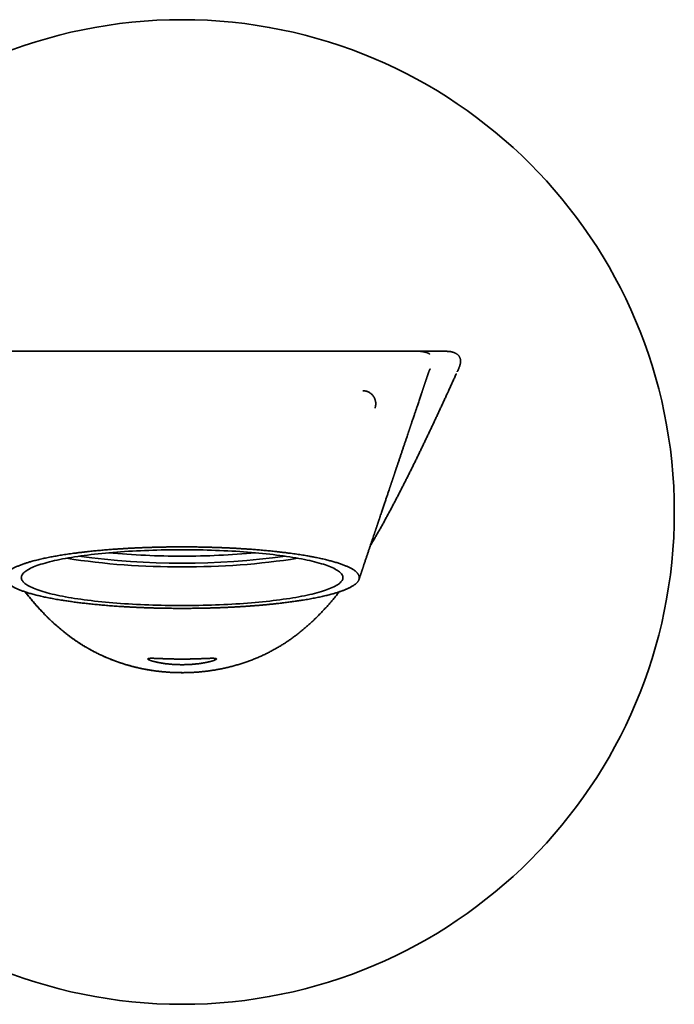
# Model space of a CAD drawing. Header units: millimetres. Extents: x 8 to 676, y 12 to 344.
# Tile 5 of 7: x 339 to 389, y 269 to 344. Entities that reach past the tile are written whole.
import ezdxf

# ---------------------------------------------------------------- set-up
doc = ezdxf.new("R2010")
doc.units = ezdxf.units.MM

msp = doc.modelspace()

# ---------------------------------------------------------------- linework, layer by layer
at = {"color": 7, "linetype": 'Continuous', "lineweight": 35}
for p, q in [((369.368, 318.74), (369.375, 318.74)), ((372.558, 317.402), (372.575, 317.44))]:
    msp.add_line(p, q, dxfattribs=at)
at = {"color": 7, "linetype": 'Continuous', "lineweight": 35, "flags": 128}
for points in [[(370.355, 318.538), (370.356, 318.538), (370.353, 318.539), (370.35, 318.541), (370.348, 318.542), (370.345, 318.544), (370.342, 318.546), (370.339, 318.547), (370.337, 318.549), (370.334, 318.55), (370.332, 318.552), (370.329, 318.554), (370.325, 318.555), (370.321, 318.558), (370.316, 318.56), (370.311, 318.563), (370.303, 318.568), (370.294, 318.572), (370.285, 318.577), (370.275, 318.582), (370.265, 318.587), (370.256, 318.592), (370.248, 318.595), (370.241, 318.599), (370.235, 318.601), (370.23, 318.604), (370.224, 318.606), (370.218, 318.609), (370.211, 318.611), (370.206, 318.614), (370.199, 318.617), (370.193, 318.619), (370.186, 318.622), (370.179, 318.625), (370.17, 318.628), (370.158, 318.633), (370.145, 318.637), (370.129, 318.643), (370.111, 318.649), (370.091, 318.655), (370.069, 318.662), (370.046, 318.669), (370.024, 318.675), (370, 318.681), (369.977, 318.686), (369.956, 318.691), (369.936, 318.695), (369.918, 318.699), (369.901, 318.702), (369.878, 318.706), (369.858, 318.709), (369.843, 318.712), (369.83, 318.714), (369.816, 318.716), (369.8, 318.718), (369.773, 318.721), (369.742, 318.725), (369.724, 318.726), (369.722, 318.726), (369.721, 318.727), (369.72, 318.727), (369.72, 318.727), (369.72, 318.727), (369.719, 318.727), (369.718, 318.727), (369.717, 318.727), (369.715, 318.727), (369.712, 318.727), (369.709, 318.728), (369.706, 318.728), (369.703, 318.728), (369.7, 318.729), (369.697, 318.729), (369.693, 318.729), (369.69, 318.729), (369.687, 318.73), (369.684, 318.73), (369.68, 318.73), (369.677, 318.73), (369.673, 318.731), (369.67, 318.731), (369.666, 318.731), (369.666, 318.731)], [(351.5, 299.375), (351.179, 299.376), (350.859, 299.378), (350.539, 299.382), (350.22, 299.387), (349.901, 299.393), (349.584, 299.401), (349.268, 299.411), (348.953, 299.422), (348.64, 299.434), (348.329, 299.448), (348.021, 299.463), (347.715, 299.479), (347.411, 299.497), (347.11, 299.516), (346.812, 299.537), (346.517, 299.559), (346.226, 299.582), (345.939, 299.607), (345.655, 299.633), (345.375, 299.66), (345.099, 299.688), (344.828, 299.718), (344.562, 299.749), (344.3, 299.781), (344.043, 299.814), (343.791, 299.849), (343.544, 299.884), (343.303, 299.921), (343.068, 299.959), (342.838, 299.998), (342.614, 300.038), (342.396, 300.078), (342.185, 300.12), (341.98, 300.163), (341.781, 300.207), (341.59, 300.251), (341.404, 300.297), (341.226, 300.343), (341.055, 300.39), (340.891, 300.438), (340.734, 300.487), (340.585, 300.536), (340.443, 300.586), (340.309, 300.636), (340.182, 300.687), (340.064, 300.739), (339.953, 300.791), (339.85, 300.844), (339.754, 300.897), (339.667, 300.951), (339.588, 301.005), (339.518, 301.059), (339.455, 301.113), (339.401, 301.168), (339.355, 301.223), (339.317, 301.279), (339.288, 301.334), (339.267, 301.389), (339.254, 301.445), (339.25, 301.501), (339.254, 301.556), (339.267, 301.612), (339.288, 301.667), (339.317, 301.723), (339.355, 301.778), (339.401, 301.833), (339.455, 301.888), (339.518, 301.943), (339.588, 301.997), (339.667, 302.051), (339.754, 302.104), (339.85, 302.158), (339.953, 302.21), (340.064, 302.262), (340.182, 302.314), (340.309, 302.365), (340.443, 302.416), (340.585, 302.466), (340.734, 302.515), (340.891, 302.563), (341.055, 302.611), (341.226, 302.658), (341.404, 302.705), (341.59, 302.75), (341.781, 302.795), (341.98, 302.838), (342.185, 302.881), (342.396, 302.923), (342.614, 302.964), (342.838, 303.004), (343.068, 303.042), (343.303, 303.08), (343.544, 303.117), (343.791, 303.153), (344.043, 303.187), (344.3, 303.22), (344.562, 303.252), (344.828, 303.283), (345.099, 303.313), (345.375, 303.341), (345.655, 303.369), (345.939, 303.395), (346.226, 303.419), (346.517, 303.442), (346.812, 303.464), (347.11, 303.485), (347.411, 303.504), (347.715, 303.522), (348.021, 303.539), (348.329, 303.554), (348.64, 303.567), (348.953, 303.58), (349.268, 303.591), (349.584, 303.6), (349.901, 303.608), (350.22, 303.615), (350.539, 303.62), (350.859, 303.623), (351.179, 303.625), (351.5, 303.626), (351.821, 303.625), (352.141, 303.623), (352.461, 303.62), (352.78, 303.615), (353.099, 303.608), (353.416, 303.6), (353.732, 303.591), (354.047, 303.58), (354.36, 303.567), (354.671, 303.554), (354.979, 303.539), (355.285, 303.522), (355.589, 303.504), (355.89, 303.485), (356.188, 303.464), (356.483, 303.442), (356.774, 303.419), (357.061, 303.395), (357.345, 303.369), (357.625, 303.341), (357.901, 303.313), (358.172, 303.283), (358.438, 303.252), (358.7, 303.22), (358.957, 303.187), (359.209, 303.153), (359.456, 303.117), (359.697, 303.08), (359.932, 303.042), (360.162, 303.004), (360.386, 302.964), (360.604, 302.923), (360.815, 302.881), (361.02, 302.838), (361.219, 302.795), (361.41, 302.75), (361.596, 302.705), (361.774, 302.658), (361.945, 302.611), (362.109, 302.563), (362.266, 302.515), (362.415, 302.466), (362.557, 302.416), (362.691, 302.365), (362.818, 302.314), (362.936, 302.262), (363.047, 302.21), (363.15, 302.158), (363.246, 302.104), (363.333, 302.051), (363.412, 301.997), (363.482, 301.943), (363.545, 301.888), (363.599, 301.833), (363.645, 301.778), (363.683, 301.723), (363.712, 301.667), (363.733, 301.612), (363.746, 301.556), (363.75, 301.501), (363.746, 301.445), (363.733, 301.389), (363.712, 301.334), (363.683, 301.279), (363.645, 301.223), (363.599, 301.168), (363.545, 301.113), (363.482, 301.059), (363.412, 301.005), (363.333, 300.951), (363.246, 300.897), (363.15, 300.844), (363.047, 300.791), (362.936, 300.739), (362.818, 300.687), (362.691, 300.636), (362.557, 300.586), (362.415, 300.536), (362.266, 300.487), (362.109, 300.438), (361.945, 300.39), (361.774, 300.343), (361.596, 300.297), (361.41, 300.251), (361.219, 300.207), (361.02, 300.163), (360.815, 300.12), (360.604, 300.078), (360.386, 300.038), (360.162, 299.998), (359.932, 299.959), (359.697, 299.921), (359.456, 299.884), (359.209, 299.849), (358.957, 299.814), (358.7, 299.781), (358.438, 299.749), (358.172, 299.718), (357.901, 299.688), (357.625, 299.66), (357.345, 299.633), (357.061, 299.607), (356.774, 299.582), (356.483, 299.559), (356.188, 299.537), (355.89, 299.516), (355.589, 299.497), (355.285, 299.479), (354.979, 299.463), (354.671, 299.448), (354.36, 299.434), (354.047, 299.422), (353.732, 299.411), (353.416, 299.401), (353.099, 299.393), (352.78, 299.387), (352.461, 299.382), (352.141, 299.378), (351.821, 299.376), (351.5, 299.375)]]:
    msp.add_lwpolyline(points, dxfattribs=at)
at = {"color": 7, "linetype": 'Continuous', "lineweight": 35}
msp.add_circle((351.5, 306.5), 37.5, dxfattribs=at)
for centre, radius, start, end in [((351.5, 362.075), 59.469, 262.39555, 277.60445), ((351.356, 362.456), 59.315, 264.72626, 270.13904), ((351.644, 362.456), 59.315, 269.86096, 275.27374), ((350.967, 355.248), 52.921, 261.00435, 270.57699), ((352.076, 354.661), 52.334, 269.36922, 279.04944)]:
    msp.add_arc(centre, radius, start, end, dxfattribs=at)
for points, knots in [([(333.701, 318.74), (333.713, 318.74), (333.738, 318.74), (333.782, 318.74), (333.834, 318.74), (333.892, 318.74), (333.956, 318.74), (334.027, 318.74), (334.102, 318.74), (334.181, 318.74), (334.267, 318.74), (334.359, 318.74), (334.456, 318.74), (334.559, 318.74), (334.668, 318.74), (334.783, 318.74), (334.903, 318.74), (335.028, 318.74), (335.159, 318.74), (335.293, 318.74), (335.434, 318.74), (335.583, 318.74), (335.743, 318.74), (335.912, 318.74), (336.087, 318.74), (336.268, 318.74), (336.455, 318.74), (336.644, 318.74), (336.834, 318.74), (337.027, 318.74), (337.224, 318.74), (337.426, 318.74), (337.632, 318.74), (337.844, 318.74), (338.059, 318.74), (338.28, 318.74), (338.505, 318.74), (338.733, 318.74), (338.964, 318.74), (339.199, 318.74), (339.438, 318.74), (339.687, 318.74), (339.947, 318.74), (340.217, 318.74), (340.492, 318.74), (340.771, 318.74), (341.053, 318.74), (341.334, 318.74), (341.614, 318.74), (341.891, 318.74), (342.172, 318.74), (342.457, 318.74), (342.744, 318.74), (343.035, 318.74), (343.327, 318.74), (343.623, 318.74), (343.921, 318.74), (344.22, 318.74), (344.52, 318.74), (344.82, 318.74), (345.123, 318.74), (345.437, 318.74), (345.76, 318.74), (346.093, 318.74), (346.429, 318.74), (346.766, 318.74), (347.105, 318.74), (347.439, 318.74), (347.769, 318.74), (348.094, 318.74), (348.42, 318.74), (348.747, 318.74), (349.076, 318.74), (349.404, 318.74), (349.733, 318.74), (350.063, 318.74), (350.392, 318.74), (350.72, 318.74), (351.047, 318.74), (351.372, 318.74), (351.697, 318.74), (352.031, 318.74), (352.373, 318.74), (352.723, 318.74), (353.072, 318.74), (353.42, 318.74), (353.768, 318.74), (354.108, 318.74), (354.441, 318.74), (354.766, 318.74), (355.091, 318.74), (355.414, 318.74), (355.736, 318.74), (356.056, 318.74), (356.375, 318.74), (356.691, 318.74), (357.006, 318.74), (357.317, 318.74), (357.625, 318.74), (357.929, 318.74), (358.231, 318.74), (358.54, 318.74), (358.854, 318.74), (359.172, 318.74), (359.487, 318.74), (359.799, 318.74), (360.107, 318.74), (360.406, 318.74), (360.697, 318.74), (360.978, 318.74), (361.257, 318.74), (361.533, 318.74), (361.805, 318.74), (362.073, 318.74), (362.338, 318.74), (362.599, 318.74), (362.856, 318.74), (363.107, 318.74), (363.353, 318.74), (363.594, 318.74), (363.831, 318.74), (364.071, 318.74), (364.312, 318.74), (364.554, 318.74), (364.791, 318.74), (365.023, 318.74), (365.249, 318.74), (365.466, 318.74), (365.674, 318.74), (365.874, 318.74), (366.068, 318.74), (366.258, 318.74), (366.442, 318.74), (366.622, 318.74), (366.795, 318.74), (366.964, 318.74), (367.127, 318.74), (367.284, 318.74), (367.435, 318.74), (367.579, 318.74), (367.719, 318.74), (367.857, 318.74), (367.992, 318.74), (368.125, 318.74), (368.251, 318.74), (368.37, 318.74), (368.483, 318.74), (368.587, 318.74), (368.684, 318.74), (368.772, 318.74), (368.855, 318.74), (368.932, 318.74), (369.003, 318.74), (369.068, 318.74), (369.127, 318.74), (369.179, 318.74), (369.226, 318.74), (369.267, 318.74), (369.301, 318.74), (369.329, 318.74), (369.352, 318.74), (369.362, 318.74), (369.368, 318.74)], [0, 0, 0, 0, 0.006549, 0.01309, 0.019624, 0.026156, 0.032687, 0.039219, 0.045383, 0.051552, 0.057729, 0.063915, 0.070095, 0.076266, 0.082431, 0.08859, 0.094748, 0.100904, 0.106953, 0.113005, 0.119063, 0.125129, 0.131685, 0.13823, 0.144768, 0.151301, 0.157832, 0.164363, 0.170524, 0.176688, 0.18286, 0.189036, 0.1952, 0.201359, 0.207514, 0.213669, 0.219825, 0.225984, 0.232039, 0.238101, 0.244173, 0.250255, 0.256815, 0.263363, 0.269903, 0.276437, 0.282968, 0.289497, 0.295655, 0.301817, 0.307985, 0.314161, 0.320338, 0.326507, 0.332671, 0.33883, 0.344987, 0.351145, 0.357195, 0.36325, 0.36931, 0.37538, 0.381924, 0.38846, 0.394992, 0.401522, 0.408051, 0.414583, 0.420747, 0.426918, 0.433097, 0.439285, 0.445464, 0.451634, 0.457797, 0.463956, 0.470112, 0.476269, 0.482316, 0.488368, 0.494425, 0.500491, 0.507027, 0.513554, 0.520076, 0.526594, 0.533111, 0.539629, 0.545778, 0.551933, 0.558096, 0.564265, 0.570421, 0.576572, 0.582718, 0.588863, 0.595007, 0.601155, 0.607197, 0.613245, 0.619302, 0.62537, 0.631913, 0.638447, 0.644972, 0.651492, 0.65801, 0.664527, 0.670674, 0.676825, 0.682983, 0.689149, 0.695315, 0.701472, 0.707623, 0.71377, 0.719915, 0.72606, 0.732098, 0.738139, 0.744187, 0.750242, 0.756776, 0.763301, 0.769822, 0.776339, 0.782857, 0.789376, 0.795528, 0.801686, 0.807852, 0.814026, 0.820189, 0.826344, 0.832494, 0.83864, 0.844784, 0.85093, 0.856968, 0.863012, 0.869061, 0.87512, 0.881661, 0.888192, 0.894716, 0.901236, 0.907754, 0.914272, 0.920421, 0.926574, 0.932735, 0.938899, 0.945044, 0.951186, 0.957326, 0.963467, 0.96961, 0.975758, 0.981804, 0.987858, 0.993923, 1, 1, 1, 1]), ([(369.402, 318.74), (369.4, 318.74), (369.397, 318.74), (369.388, 318.74), (369.378, 318.74), (369.375, 318.74)], [0, 0, 0, 0, 0.316255, 0.713, 1, 1, 1, 1]), ([(369.4, 318.74), (369.4, 318.74), (369.401, 318.74), (369.404, 318.74), (369.407, 318.74), (369.409, 318.74), (369.41, 318.74), (369.411, 318.74), (369.412, 318.74), (369.413, 318.74), (369.414, 318.74), (369.415, 318.74), (369.416, 318.74), (369.417, 318.74), (369.418, 318.74), (369.419, 318.74), (369.421, 318.74), (369.423, 318.74), (369.425, 318.74), (369.426, 318.74), (369.428, 318.74), (369.43, 318.74), (369.432, 318.74), (369.434, 318.74), (369.436, 318.74), (369.438, 318.74), (369.44, 318.74), (369.45, 318.74), (369.47, 318.74), (369.488, 318.74), (369.505, 318.74), (369.516, 318.74), (369.527, 318.74), (369.537, 318.74), (369.55, 318.74), (369.57, 318.74), (369.588, 318.74), (369.6, 318.74), (369.607, 318.74), (369.608, 318.74), (369.608, 318.74), (369.608, 318.74), (369.609, 318.74), (369.609, 318.74), (369.609, 318.74), (369.61, 318.74), (369.611, 318.74), (369.611, 318.74), (369.612, 318.74), (369.613, 318.74), (369.614, 318.74), (369.615, 318.74), (369.616, 318.74), (369.617, 318.74), (369.618, 318.74), (369.62, 318.74), (369.621, 318.74), (369.623, 318.74), (369.624, 318.74), (369.626, 318.74), (369.627, 318.74), (369.629, 318.74), (369.631, 318.74), (369.633, 318.74), (369.635, 318.74), (369.637, 318.74), (369.639, 318.74), (369.642, 318.74), (369.644, 318.74), (369.646, 318.74), (369.649, 318.74), (369.651, 318.74), (369.654, 318.74), (369.657, 318.74), (369.66, 318.74), (369.662, 318.74), (369.665, 318.74), (369.668, 318.74), (369.671, 318.74), (369.675, 318.74), (369.678, 318.74), (369.681, 318.74), (369.685, 318.74), (369.688, 318.74), (369.692, 318.74), (369.696, 318.74), (369.699, 318.74), (369.703, 318.74), (369.707, 318.74), (369.711, 318.74), (369.715, 318.74), (369.72, 318.74), (369.724, 318.74), (369.729, 318.74), (369.734, 318.74), (369.739, 318.74), (369.744, 318.74), (369.749, 318.74), (369.754, 318.74), (369.759, 318.74), (369.764, 318.74), (369.769, 318.74), (369.774, 318.74), (369.779, 318.74), (369.783, 318.74), (369.785, 318.74), (369.786, 318.74), (369.788, 318.74), (369.79, 318.74), (369.792, 318.74), (369.794, 318.74), (369.796, 318.74), (369.799, 318.74), (369.801, 318.74), (369.803, 318.74), (369.806, 318.74), (369.809, 318.74), (369.811, 318.74), (369.814, 318.74), (369.817, 318.74), (369.82, 318.74), (369.823, 318.74), (369.826, 318.74), (369.83, 318.74), (369.833, 318.74), (369.836, 318.74), (369.84, 318.74), (369.844, 318.74), (369.847, 318.74), (369.851, 318.74), (369.855, 318.74), (369.859, 318.74), (369.863, 318.74), (369.867, 318.74), (369.872, 318.74), (369.876, 318.74), (369.881, 318.74), (369.885, 318.74), (369.89, 318.74), (369.895, 318.74), (369.9, 318.74), (369.904, 318.74), (369.909, 318.74), (369.915, 318.74), (369.92, 318.74), (369.925, 318.74), (369.93, 318.74), (369.936, 318.74), (369.941, 318.74), (369.947, 318.74), (369.953, 318.74), (369.959, 318.74), (369.965, 318.74), (369.971, 318.74), (369.977, 318.74), (369.983, 318.74), (369.99, 318.74), (369.996, 318.74), (370.002, 318.74), (370.009, 318.74), (370.015, 318.74), (370.021, 318.74), (370.028, 318.74), (370.034, 318.74), (370.041, 318.74), (370.047, 318.74), (370.054, 318.74), (370.06, 318.74), (370.067, 318.74), (370.073, 318.74), (370.079, 318.74), (370.085, 318.74), (370.09, 318.74), (370.1, 318.74), (370.123, 318.74), (370.17, 318.74), (370.254, 318.74), (370.403, 318.74), (370.688, 318.74), (371.091, 318.74), (371.414, 318.74), (371.575, 318.74)], [0, 0, 0, 0, 0.00009, 0.000985, 0.002706, 0.003239, 0.003812, 0.004423, 0.005074, 0.005764, 0.006493, 0.007216, 0.007974, 0.008766, 0.009594, 0.010456, 0.013068, 0.014038, 0.014982, 0.016072, 0.017126, 0.018143, 0.01902, 0.019972, 0.020955, 0.021937, 0.02292, 0.023903, 0.035869, 0.047833, 0.052617, 0.057458, 0.062315, 0.067184, 0.072069, 0.081666, 0.091263, 0.098924, 0.099626, 0.099655, 0.099698, 0.099808, 0.099962, 0.10014, 0.100353, 0.100603, 0.100888, 0.10121, 0.10156, 0.101946, 0.102366, 0.10282, 0.103319, 0.103853, 0.104424, 0.10503, 0.105672, 0.106338, 0.107039, 0.107774, 0.108544, 0.109365, 0.110222, 0.111116, 0.112045, 0.113011, 0.114013, 0.115051, 0.116122, 0.11723, 0.118373, 0.119553, 0.120768, 0.121997, 0.12326, 0.124558, 0.125891, 0.127286, 0.128718, 0.130186, 0.13169, 0.13323, 0.134806, 0.136418, 0.138066, 0.139751, 0.141471, 0.143228, 0.145021, 0.146849, 0.148714, 0.150807, 0.152944, 0.155124, 0.157349, 0.159616, 0.161839, 0.164103, 0.166407, 0.168751, 0.171136, 0.173561, 0.175729, 0.177928, 0.180158, 0.180748, 0.181186, 0.182027, 0.18291, 0.183836, 0.184803, 0.185812, 0.186864, 0.187957, 0.189093, 0.190271, 0.19149, 0.192729, 0.194009, 0.195329, 0.19669, 0.198117, 0.199586, 0.201097, 0.202651, 0.204246, 0.205854, 0.207503, 0.209192, 0.210921, 0.212728, 0.214577, 0.216468, 0.218402, 0.220378, 0.222396, 0.224456, 0.226554, 0.228694, 0.230876, 0.233101, 0.235367, 0.237634, 0.239941, 0.242289, 0.244677, 0.247156, 0.249678, 0.252241, 0.254847, 0.257495, 0.260186, 0.262918, 0.265693, 0.26851, 0.27137, 0.274271, 0.277215, 0.280202, 0.28323, 0.286043, 0.288892, 0.291776, 0.294696, 0.297651, 0.300642, 0.303576, 0.306544, 0.309545, 0.312579, 0.315277, 0.318001, 0.320419, 0.321917, 0.332663, 0.351852, 0.386117, 0.447306, 0.556571, 0.778286, 1, 1, 1, 1]), ([(372.575, 317.44), (372.584, 317.46), (372.602, 317.501), (372.627, 317.563), (372.649, 317.626), (372.671, 317.698), (372.69, 317.773), (372.704, 317.85), (372.711, 317.914), (372.713, 317.97), (372.713, 318.018), (372.71, 318.068), (372.703, 318.12), (372.692, 318.172), (372.676, 318.223), (372.656, 318.273), (372.632, 318.321), (372.604, 318.366), (372.571, 318.41), (372.533, 318.452), (372.488, 318.493), (372.438, 318.531), (372.385, 318.566), (372.333, 318.594), (372.276, 318.621), (372.214, 318.646), (372.134, 318.672), (372.044, 318.695), (371.947, 318.714), (371.852, 318.726), (371.76, 318.734), (371.668, 318.739), (371.606, 318.74), (371.575, 318.74)], [0, 0, 0, 0, 0.031549, 0.063174, 0.09484, 0.126601, 0.171114, 0.204868, 0.238761, 0.261777, 0.284866, 0.308104, 0.333217, 0.358467, 0.384044, 0.409817, 0.434961, 0.460305, 0.486058, 0.512015, 0.541715, 0.57165, 0.601894, 0.63254, 0.656103, 0.691616, 0.727271, 0.775721, 0.824391, 0.868099, 0.911975, 0.955923, 1, 1, 1, 1]), ([(369.726, 315.487), (369.728, 315.494), (369.734, 315.51), (369.742, 315.535), (369.751, 315.563), (369.762, 315.593), (369.772, 315.624), (369.783, 315.657), (369.794, 315.688), (369.804, 315.718), (369.812, 315.744), (369.82, 315.768), (369.829, 315.795), (369.84, 315.826), (369.851, 315.859), (369.862, 315.892), (369.872, 315.923), (369.885, 315.961), (369.9, 316.006), (369.917, 316.057), (369.933, 316.107), (369.95, 316.156), (369.965, 316.202), (369.98, 316.249), (369.996, 316.295), (370.01, 316.339), (370.023, 316.378), (370.035, 316.413), (370.046, 316.446), (370.056, 316.478), (370.067, 316.509), (370.077, 316.541), (370.089, 316.575), (370.101, 316.612), (370.113, 316.649), (370.126, 316.687), (370.138, 316.721), (370.148, 316.752), (370.157, 316.78), (370.166, 316.806), (370.175, 316.831), (370.183, 316.855), (370.191, 316.878), (370.198, 316.9), (370.205, 316.921), (370.212, 316.941), (370.219, 316.962), (370.226, 316.982), (370.233, 317.001), (370.239, 317.018), (370.244, 317.033), (370.25, 317.048), (370.255, 317.063), (370.261, 317.081), (370.268, 317.1), (370.276, 317.121), (370.283, 317.142), (370.29, 317.161), (370.298, 317.181), (370.304, 317.198), (370.31, 317.213), (370.315, 317.226), (370.319, 317.238), (370.324, 317.248), (370.328, 317.259), (370.332, 317.269), (370.336, 317.28), (370.341, 317.291), (370.345, 317.301), (370.349, 317.309), (370.352, 317.316), (370.354, 317.323), (370.357, 317.328), (370.358, 317.332), (370.36, 317.335), (370.362, 317.339), (370.364, 317.343), (370.366, 317.348), (370.368, 317.353), (370.371, 317.36), (370.374, 317.366), (370.377, 317.371), (370.379, 317.376), (370.382, 317.38), (370.384, 317.384), (370.385, 317.387), (370.387, 317.39), (370.388, 317.392), (370.389, 317.394), (370.39, 317.395), (370.39, 317.397), (370.391, 317.398), (370.391, 317.399), (370.391, 317.399), (370.391, 317.399), (370.391, 317.399)], [0, 0, 0, 0, 0.004537, 0.011876, 0.019595, 0.027713, 0.036229, 0.045143, 0.053988, 0.061892, 0.068772, 0.074631, 0.081315, 0.088957, 0.097212, 0.105406, 0.113622, 0.121982, 0.135108, 0.148182, 0.160444, 0.172016, 0.183145, 0.194091, 0.206042, 0.216231, 0.22573, 0.234173, 0.24174, 0.249136, 0.256675, 0.263746, 0.272013, 0.280898, 0.289875, 0.298913, 0.307834, 0.314602, 0.321523, 0.32872, 0.336276, 0.343406, 0.349624, 0.355146, 0.360097, 0.36463, 0.369428, 0.375905, 0.382062, 0.387697, 0.392819, 0.397492, 0.403074, 0.409671, 0.417284, 0.425918, 0.435626, 0.446192, 0.457674, 0.467792, 0.477177, 0.486207, 0.494532, 0.502621, 0.511893, 0.522893, 0.535638, 0.548809, 0.560918, 0.571935, 0.581857, 0.590851, 0.598702, 0.605479, 0.612444, 0.620067, 0.628351, 0.637294, 0.652586, 0.669437, 0.687695, 0.707342, 0.728365, 0.750746, 0.774462, 0.79948, 0.821699, 0.844796, 0.868738, 0.893112, 0.916395, 0.938439, 0.95926, 0.978875, 1, 1, 1, 1]), ([(372.575, 317.44), (372.558, 317.402), (372.522, 317.323), (372.481, 317.233), (372.458, 317.181), (372.453, 317.169)], [0, 0, 0, 0, 0.424815, 0.872143, 1, 1, 1, 1]), ([(365.838, 303.93), (365.844, 303.941), (365.905, 304.041), (365.991, 304.187), (366.097, 304.368), (366.202, 304.548), (366.306, 304.729), (366.436, 304.956), (366.539, 305.138), (366.667, 305.365), (366.768, 305.548), (366.895, 305.776), (366.995, 305.959), (367.12, 306.189), (367.219, 306.373), (367.343, 306.603), (367.466, 306.833), (367.588, 307.064), (367.71, 307.295), (367.807, 307.48), (367.928, 307.711), (368.048, 307.943), (368.167, 308.175), (368.286, 308.408), (368.405, 308.641), (368.546, 308.92), (368.687, 309.2), (368.804, 309.434), (368.92, 309.668), (369.036, 309.902), (369.175, 310.183), (369.313, 310.464), (369.45, 310.745), (369.587, 311.027), (369.724, 311.309), (369.86, 311.592), (369.995, 311.874), (370.13, 312.157), (370.265, 312.44), (370.399, 312.723), (370.533, 313.007), (370.666, 313.29), (370.799, 313.574), (370.932, 313.858), (371.064, 314.142), (371.196, 314.426), (371.328, 314.71), (371.459, 314.995), (371.59, 315.28), (371.765, 315.659), (371.938, 316.039), (372.112, 316.419), (372.242, 316.705), (372.336, 316.912), (372.387, 317.024), (372.395, 317.041)], [0, 0, 0, 0, 0.002624, 0.023991, 0.034674, 0.045358, 0.066724, 0.077407, 0.098774, 0.109457, 0.130824, 0.141507, 0.162873, 0.173557, 0.194923, 0.205606, 0.226973, 0.248339, 0.259023, 0.280389, 0.291072, 0.312439, 0.333805, 0.344488, 0.365855, 0.387221, 0.408588, 0.429954, 0.440638, 0.462004, 0.483371, 0.504737, 0.526103, 0.54747, 0.568836, 0.590203, 0.611569, 0.632936, 0.654302, 0.675669, 0.697035, 0.718402, 0.739768, 0.761135, 0.782501, 0.803868, 0.825234, 0.846601, 0.867967, 0.889333, 0.932066, 0.953433, 0.974799, 0.996166, 1, 1, 1, 1]), ([(364.98, 301.371), (364.989, 301.4), (365.008, 301.455), (365.035, 301.536), (365.061, 301.613), (365.084, 301.683), (365.105, 301.746), (365.124, 301.801), (365.14, 301.851), (365.155, 301.894), (365.168, 301.932), (365.179, 301.964), (365.188, 301.991), (365.195, 302.013), (365.2, 302.029), (365.205, 302.043), (365.212, 302.063), (365.221, 302.092), (365.234, 302.131), (365.25, 302.176), (365.267, 302.228), (365.287, 302.287), (365.308, 302.351), (365.332, 302.422), (365.358, 302.5), (365.386, 302.583), (365.42, 302.683), (365.458, 302.796), (365.499, 302.919), (365.539, 303.038), (365.577, 303.154), (365.615, 303.265), (365.653, 303.379), (365.692, 303.495), (365.731, 303.612), (365.769, 303.724), (365.807, 303.837), (365.845, 303.952), (365.884, 304.067), (365.92, 304.176), (365.955, 304.28), (366.024, 304.483), (366.087, 304.672), (366.145, 304.846), (366.165, 304.904), (366.184, 304.962), (366.203, 305.019), (366.221, 305.071), (366.236, 305.117), (366.248, 305.153), (366.258, 305.181), (366.265, 305.201), (366.27, 305.218), (366.276, 305.235), (366.282, 305.254), (366.29, 305.277), (366.301, 305.309), (366.315, 305.351), (366.333, 305.405), (366.354, 305.467), (366.378, 305.538), (366.404, 305.616), (366.431, 305.696), (366.458, 305.776), (366.484, 305.855), (366.512, 305.938), (366.541, 306.023), (366.569, 306.108), (366.608, 306.223), (366.655, 306.365), (366.712, 306.532), (366.766, 306.693), (366.817, 306.847), (366.868, 306.996), (366.916, 307.142), (366.964, 307.282), (367.009, 307.415), (367.052, 307.545), (367.096, 307.676), (367.139, 307.805), (367.183, 307.933), (367.225, 308.06), (367.261, 308.166), (367.29, 308.252), (367.311, 308.316), (367.333, 308.381), (367.355, 308.445), (367.376, 308.508), (367.396, 308.567), (367.414, 308.621), (367.43, 308.668), (367.443, 308.708), (367.454, 308.741), (367.463, 308.766), (367.469, 308.784), (367.473, 308.798), (367.478, 308.812), (367.484, 308.828), (367.49, 308.847), (367.499, 308.874), (367.511, 308.909), (367.526, 308.955), (367.544, 309.007), (367.563, 309.065), (367.585, 309.13), (367.609, 309.201), (367.634, 309.275), (367.659, 309.351), (367.685, 309.428), (367.712, 309.507), (367.739, 309.587), (367.766, 309.667), (367.793, 309.747), (367.834, 309.871), (367.891, 310.04), (367.967, 310.264), (368.045, 310.498), (368.127, 310.74), (368.209, 310.984), (368.291, 311.227), (368.373, 311.471), (368.453, 311.709), (368.532, 311.943), (368.603, 312.154), (368.668, 312.346), (368.714, 312.483), (368.748, 312.583), (368.768, 312.643), (368.787, 312.699), (368.802, 312.745), (368.815, 312.784), (368.826, 312.816), (368.836, 312.844), (368.844, 312.869), (368.852, 312.893), (368.861, 312.92), (368.873, 312.954), (368.886, 312.995), (368.902, 313.041), (368.919, 313.09), (368.936, 313.143), (368.955, 313.2), (368.975, 313.258), (368.995, 313.316), (369.022, 313.399), (369.058, 313.503), (369.103, 313.637), (369.148, 313.772), (369.194, 313.907), (369.235, 314.028), (369.271, 314.135), (369.302, 314.228), (369.332, 314.318), (369.362, 314.407), (369.393, 314.498), (369.431, 314.609), (369.476, 314.744), (369.529, 314.902), (369.583, 315.06), (369.636, 315.219), (369.689, 315.376), (369.728, 315.49), (369.748, 315.551), (369.75, 315.558)], [0, 0, 0, 0, 0.005965, 0.011783, 0.017163, 0.022104, 0.026606, 0.03045, 0.033903, 0.036967, 0.039641, 0.041926, 0.043821, 0.045326, 0.046442, 0.047339, 0.048342, 0.050639, 0.053371, 0.056587, 0.06025, 0.064361, 0.068918, 0.073923, 0.079375, 0.085273, 0.091618, 0.100505, 0.10917, 0.117568, 0.125701, 0.133568, 0.141168, 0.149785, 0.158033, 0.165912, 0.173423, 0.18208, 0.19019, 0.197753, 0.204975, 0.212207, 0.240771, 0.244872, 0.248977, 0.253087, 0.25719, 0.260932, 0.26415, 0.266845, 0.268596, 0.270023, 0.271128, 0.27221, 0.273552, 0.275155, 0.277017, 0.280263, 0.284082, 0.288474, 0.293439, 0.298978, 0.30509, 0.310294, 0.315851, 0.321762, 0.327868, 0.333875, 0.339776, 0.352065, 0.36387, 0.375191, 0.386027, 0.39638, 0.406831, 0.416739, 0.426102, 0.435026, 0.444181, 0.453688, 0.462345, 0.471274, 0.480476, 0.484909, 0.489402, 0.493955, 0.498569, 0.503027, 0.507288, 0.511068, 0.514366, 0.517183, 0.519519, 0.521373, 0.522493, 0.52335, 0.524307, 0.52546, 0.526809, 0.528352, 0.531094, 0.534293, 0.53795, 0.542064, 0.546637, 0.551667, 0.557154, 0.562251, 0.567689, 0.573369, 0.579032, 0.584663, 0.590262, 0.595829, 0.610976, 0.625882, 0.643314, 0.660406, 0.677158, 0.694729, 0.711914, 0.728721, 0.745153, 0.761208, 0.773532, 0.785626, 0.790268, 0.794557, 0.798445, 0.801935, 0.804439, 0.806688, 0.808681, 0.810419, 0.811934, 0.813759, 0.816122, 0.819023, 0.822463, 0.825804, 0.829533, 0.833639, 0.837822, 0.841937, 0.845983, 0.855251, 0.86414, 0.874232, 0.883792, 0.892824, 0.899754, 0.906342, 0.91259, 0.918799, 0.925191, 0.931766, 0.942469, 0.953625, 0.965233, 0.975981, 0.98709, 0.99856, 1, 1, 1, 1]), ([(366.201, 314.42), (366.207, 314.438), (366.22, 314.478), (366.235, 314.543), (366.247, 314.615), (366.253, 314.69), (366.254, 314.767), (366.249, 314.846), (366.237, 314.925), (366.219, 315.005), (366.194, 315.084), (366.161, 315.162), (366.122, 315.238), (366.077, 315.31), (366.025, 315.378), (365.969, 315.441), (365.907, 315.499), (365.841, 315.55), (365.773, 315.596), (365.702, 315.635), (365.629, 315.668), (365.556, 315.694), (365.483, 315.714), (365.41, 315.728), (365.339, 315.737), (365.293, 315.739), (365.27, 315.74)], [0, 0, 0, 0, 0.02978, 0.067347, 0.106103, 0.145997, 0.186964, 0.22892, 0.271768, 0.315394, 0.359668, 0.404448, 0.449584, 0.494914, 0.540276, 0.585505, 0.630439, 0.674923, 0.718811, 0.76197, 0.804278, 0.845633, 0.885946, 0.925144, 0.963168, 1, 1, 1, 1]), ([(351.5, 299.158), (351.424, 299.158), (351.271, 299.159), (351.042, 299.16), (350.814, 299.161), (350.56, 299.164), (350.283, 299.168), (349.981, 299.173), (349.679, 299.18), (349.378, 299.187), (349.078, 299.196), (348.78, 299.206), (348.485, 299.217), (348.192, 299.23), (347.901, 299.243), (347.611, 299.257), (347.323, 299.273), (347.051, 299.289), (346.796, 299.305), (346.557, 299.321), (346.32, 299.338), (346.084, 299.355), (345.85, 299.373), (345.619, 299.392), (345.392, 299.412), (345.169, 299.432), (344.947, 299.453), (344.728, 299.475), (344.51, 299.497), (344.297, 299.52), (344.086, 299.544), (343.879, 299.568), (343.675, 299.592), (343.473, 299.618), (343.273, 299.644), (343.082, 299.67), (342.898, 299.696), (342.722, 299.721), (342.549, 299.748), (342.36, 299.777), (342.156, 299.81), (341.938, 299.847), (341.726, 299.885), (341.517, 299.924), (341.314, 299.964), (341.117, 300.004), (340.926, 300.045), (340.741, 300.086), (340.561, 300.128), (340.386, 300.171), (340.217, 300.215), (340.055, 300.259), (339.902, 300.302), (339.756, 300.346), (339.615, 300.39), (339.479, 300.435), (339.349, 300.48), (339.222, 300.527), (339.1, 300.575), (338.982, 300.624), (338.87, 300.674), (338.765, 300.724), (338.666, 300.774), (338.581, 300.822), (338.508, 300.865), (338.445, 300.905), (338.386, 300.945), (338.327, 300.988), (338.269, 301.035), (338.214, 301.085), (338.165, 301.137), (338.121, 301.189), (338.084, 301.241), (338.055, 301.289), (338.035, 301.332), (338.02, 301.371), (338.009, 301.409), (338.002, 301.448), (337.999, 301.486), (338, 301.526), (338.006, 301.566), (338.016, 301.607), (338.029, 301.649), (338.046, 301.69), (338.068, 301.731), (338.093, 301.772), (338.121, 301.812), (338.153, 301.852), (338.189, 301.891), (338.233, 301.935), (338.287, 301.982), (338.353, 302.034), (338.426, 302.086), (338.505, 302.137), (338.592, 302.188), (338.685, 302.238), (338.785, 302.288), (338.89, 302.338), (339.002, 302.386), (339.12, 302.435), (339.245, 302.483), (339.366, 302.527), (339.482, 302.567), (339.591, 302.604), (339.705, 302.64), (339.821, 302.676), (339.942, 302.711), (340.082, 302.75), (340.243, 302.794), (340.427, 302.841), (340.618, 302.887), (340.809, 302.931), (341.001, 302.974), (341.193, 303.014), (341.39, 303.053), (341.59, 303.092), (341.793, 303.129), (341.998, 303.165), (342.207, 303.2), (342.423, 303.235), (342.647, 303.269), (342.878, 303.303), (343.114, 303.336), (343.361, 303.369), (343.62, 303.403), (343.892, 303.436), (344.168, 303.467), (344.422, 303.495), (344.652, 303.519), (344.857, 303.54), (345.065, 303.56), (345.275, 303.579), (345.487, 303.598), (345.698, 303.616), (345.909, 303.633), (346.119, 303.649), (346.331, 303.665), (346.568, 303.681), (346.829, 303.698), (347.117, 303.716), (347.407, 303.733), (347.699, 303.748), (347.994, 303.763), (348.289, 303.776), (348.585, 303.788), (348.881, 303.798), (349.179, 303.808), (349.478, 303.817), (349.779, 303.824), (350.039, 303.829), (350.257, 303.833), (350.434, 303.836), (350.611, 303.838), (350.788, 303.84), (350.966, 303.841), (351.144, 303.842), (351.322, 303.843), (351.441, 303.843), (351.5, 303.843)], [0, 0, 0, 0, 0.005395, 0.010789, 0.01619, 0.021591, 0.028743, 0.035897, 0.04305, 0.050236, 0.057422, 0.064608, 0.0717, 0.078793, 0.085884, 0.093008, 0.100133, 0.107257, 0.113293, 0.119328, 0.125364, 0.131419, 0.137475, 0.14353, 0.149468, 0.155408, 0.161346, 0.167303, 0.173261, 0.179218, 0.185092, 0.190966, 0.19684, 0.202731, 0.208623, 0.214515, 0.219928, 0.225342, 0.230762, 0.236182, 0.243361, 0.250541, 0.25772, 0.264932, 0.272145, 0.279357, 0.286476, 0.293596, 0.300715, 0.307866, 0.315018, 0.32217, 0.329029, 0.33589, 0.342749, 0.349637, 0.356526, 0.363415, 0.370644, 0.377873, 0.385102, 0.392365, 0.399629, 0.406892, 0.412508, 0.418125, 0.423748, 0.429372, 0.436257, 0.443147, 0.450316, 0.457486, 0.464668, 0.471851, 0.477075, 0.482298, 0.487522, 0.49276, 0.497999, 0.503237, 0.508856, 0.514476, 0.520095, 0.525728, 0.531361, 0.536994, 0.542419, 0.547845, 0.553278, 0.55871, 0.565906, 0.573104, 0.5803, 0.587531, 0.594763, 0.601995, 0.609134, 0.616274, 0.623414, 0.630586, 0.637759, 0.64493, 0.650503, 0.656075, 0.661647, 0.667235, 0.672822, 0.67841, 0.686135, 0.69386, 0.701604, 0.709347, 0.716434, 0.72352, 0.730621, 0.737722, 0.744596, 0.751474, 0.758335, 0.765199, 0.772341, 0.779483, 0.786639, 0.793796, 0.801602, 0.809408, 0.817233, 0.825058, 0.83065, 0.836244, 0.841836, 0.847445, 0.853054, 0.858662, 0.864083, 0.869504, 0.874932, 0.880359, 0.887548, 0.894739, 0.901928, 0.90915, 0.916374, 0.923596, 0.930725, 0.937854, 0.944983, 0.952144, 0.959306, 0.966466, 0.970651, 0.974835, 0.979022, 0.98321, 0.987406, 0.991602, 0.995801, 1, 1, 1, 1]), ([(351.5, 299.158), (351.576, 299.158), (351.729, 299.159), (351.958, 299.16), (352.186, 299.161), (352.44, 299.164), (352.717, 299.168), (353.019, 299.173), (353.321, 299.18), (353.622, 299.187), (353.922, 299.196), (354.22, 299.206), (354.515, 299.217), (354.808, 299.23), (355.099, 299.243), (355.389, 299.257), (355.677, 299.273), (355.96, 299.29), (356.237, 299.307), (356.512, 299.326), (356.789, 299.345), (357.066, 299.367), (357.341, 299.389), (357.621, 299.413), (357.907, 299.439), (358.196, 299.467), (358.482, 299.496), (358.738, 299.524), (358.963, 299.549), (359.16, 299.572), (359.354, 299.596), (359.546, 299.62), (359.736, 299.645), (359.921, 299.67), (360.102, 299.696), (360.278, 299.721), (360.451, 299.748), (360.64, 299.777), (360.844, 299.81), (361.062, 299.847), (361.274, 299.885), (361.483, 299.924), (361.686, 299.964), (361.883, 300.004), (362.074, 300.045), (362.259, 300.086), (362.439, 300.128), (362.614, 300.171), (362.783, 300.215), (362.938, 300.257), (363.08, 300.297), (363.209, 300.335), (363.335, 300.374), (363.456, 300.413), (363.573, 300.453), (363.685, 300.493), (363.792, 300.533), (363.894, 300.573), (363.992, 300.613), (364.085, 300.654), (364.174, 300.695), (364.258, 300.736), (364.338, 300.777), (364.412, 300.818), (364.483, 300.859), (364.55, 300.901), (364.612, 300.943), (364.672, 300.988), (364.731, 301.035), (364.786, 301.085), (364.835, 301.137), (364.879, 301.189), (364.916, 301.241), (364.945, 301.289), (364.965, 301.332), (364.98, 301.371), (364.991, 301.409), (364.998, 301.448), (365.001, 301.486), (365, 301.526), (364.994, 301.566), (364.984, 301.607), (364.971, 301.649), (364.954, 301.69), (364.932, 301.731), (364.907, 301.772), (364.879, 301.812), (364.847, 301.852), (364.811, 301.891), (364.767, 301.935), (364.713, 301.982), (364.647, 302.034), (364.574, 302.086), (364.495, 302.137), (364.408, 302.188), (364.315, 302.238), (364.215, 302.288), (364.11, 302.338), (363.998, 302.386), (363.88, 302.435), (363.755, 302.483), (363.626, 302.53), (363.494, 302.576), (363.359, 302.62), (363.218, 302.664), (363.071, 302.707), (362.919, 302.75), (362.759, 302.793), (362.591, 302.836), (362.415, 302.879), (362.233, 302.922), (362.045, 302.964), (361.851, 303.005), (361.667, 303.042), (361.494, 303.076), (361.333, 303.106), (361.169, 303.136), (360.989, 303.167), (360.793, 303.2), (360.577, 303.235), (360.353, 303.269), (360.122, 303.303), (359.886, 303.336), (359.639, 303.369), (359.38, 303.403), (359.108, 303.436), (358.832, 303.467), (358.578, 303.495), (358.348, 303.519), (358.143, 303.54), (357.935, 303.56), (357.725, 303.579), (357.513, 303.598), (357.302, 303.616), (357.091, 303.633), (356.881, 303.649), (356.669, 303.665), (356.432, 303.681), (356.171, 303.698), (355.883, 303.716), (355.593, 303.733), (355.301, 303.748), (355.006, 303.763), (354.711, 303.776), (354.415, 303.788), (354.119, 303.798), (353.821, 303.808), (353.522, 303.817), (353.221, 303.824), (352.961, 303.829), (352.743, 303.833), (352.566, 303.836), (352.389, 303.838), (352.212, 303.84), (352.034, 303.841), (351.856, 303.842), (351.678, 303.843), (351.559, 303.843), (351.5, 303.843)], [0, 0, 0, 0, 0.005395, 0.010789, 0.01619, 0.021591, 0.028743, 0.035897, 0.04305, 0.050236, 0.057422, 0.064608, 0.0717, 0.078793, 0.085884, 0.093008, 0.100133, 0.107257, 0.114121, 0.120988, 0.128134, 0.13528, 0.142441, 0.149601, 0.157413, 0.165224, 0.173055, 0.180885, 0.186482, 0.192079, 0.197676, 0.203289, 0.208902, 0.214514, 0.219928, 0.225342, 0.230761, 0.236181, 0.24336, 0.25054, 0.257719, 0.264931, 0.272145, 0.279357, 0.286476, 0.293596, 0.300715, 0.307866, 0.315018, 0.322169, 0.328202, 0.334235, 0.340267, 0.346319, 0.352372, 0.358424, 0.364359, 0.370295, 0.376231, 0.382185, 0.38814, 0.394094, 0.399965, 0.405836, 0.411707, 0.417595, 0.423484, 0.429372, 0.436257, 0.443147, 0.450316, 0.457486, 0.464668, 0.471851, 0.477074, 0.482298, 0.487522, 0.49276, 0.497999, 0.503237, 0.508856, 0.514476, 0.520095, 0.525728, 0.531361, 0.536994, 0.542419, 0.547845, 0.553277, 0.55871, 0.565906, 0.573103, 0.5803, 0.587531, 0.594763, 0.601995, 0.609134, 0.616274, 0.623414, 0.630586, 0.637759, 0.64493, 0.651749, 0.658568, 0.665386, 0.672233, 0.67908, 0.685926, 0.69311, 0.700295, 0.707478, 0.714696, 0.721914, 0.729131, 0.734713, 0.740295, 0.745885, 0.751474, 0.758335, 0.765199, 0.772341, 0.779483, 0.786639, 0.793796, 0.801602, 0.809408, 0.817233, 0.825058, 0.83065, 0.836244, 0.841836, 0.847445, 0.853054, 0.858662, 0.864083, 0.869504, 0.874932, 0.880359, 0.887548, 0.894739, 0.901928, 0.90915, 0.916374, 0.923596, 0.930725, 0.937854, 0.944983, 0.952144, 0.959306, 0.966466, 0.970651, 0.974835, 0.979022, 0.98321, 0.987406, 0.991602, 0.995801, 1, 1, 1, 1]), ([(351.5, 294.263), (351.425, 294.263), (351.272, 294.264), (351.042, 294.269), (350.807, 294.278), (350.568, 294.29), (350.325, 294.306), (350.083, 294.327), (349.841, 294.351), (349.601, 294.379), (349.358, 294.411), (349.111, 294.448), (348.861, 294.489), (348.608, 294.536), (348.352, 294.588), (348.094, 294.645), (347.832, 294.708), (347.57, 294.777), (347.307, 294.851), (347.043, 294.931), (346.778, 295.018), (346.514, 295.11), (346.251, 295.207), (345.991, 295.309), (345.729, 295.418), (345.467, 295.534), (345.204, 295.656), (344.945, 295.783), (344.692, 295.914), (344.443, 296.05), (344.194, 296.192), (343.946, 296.34), (343.693, 296.499), (343.436, 296.668), (343.176, 296.849), (342.916, 297.038), (342.659, 297.234), (342.403, 297.438), (342.16, 297.641), (341.928, 297.843), (341.708, 298.041), (341.515, 298.222), (341.347, 298.383), (341.242, 298.487), (341.174, 298.555), (341.142, 298.587), (341.11, 298.619), (341.079, 298.651), (341.047, 298.684), (341.015, 298.716), (340.918, 298.816), (340.757, 298.985), (340.538, 299.224), (340.324, 299.464), (340.116, 299.704), (339.915, 299.945), (339.722, 300.182), (339.597, 300.34), (339.537, 300.416)], [0, 0, 0, 0, 0.016186, 0.032687, 0.049501, 0.066628, 0.084068, 0.101819, 0.118842, 0.136143, 0.15372, 0.171575, 0.189708, 0.20812, 0.226811, 0.24578, 0.265027, 0.284553, 0.304, 0.323716, 0.3437, 0.363951, 0.383729, 0.403755, 0.42403, 0.444553, 0.465326, 0.486347, 0.506397, 0.526669, 0.547164, 0.56788, 0.588815, 0.611259, 0.633949, 0.656883, 0.680059, 0.703476, 0.727134, 0.748152, 0.769357, 0.790748, 0.804968, 0.819269, 0.82249, 0.825716, 0.828945, 0.832179, 0.835416, 0.838658, 0.841903, 0.865417, 0.888668, 0.911657, 0.934384, 0.956851, 0.979057, 1, 1, 1, 1]), ([(339.537, 300.416), (339.556, 300.391), (339.639, 300.284), (339.79, 300.098), (339.954, 299.897), (340.121, 299.699), (340.29, 299.502), (340.496, 299.269), (340.671, 299.078), (340.848, 298.889), (341.027, 298.701), (341.246, 298.481), (341.432, 298.3), (341.621, 298.121), (341.811, 297.946), (342.044, 297.74), (342.242, 297.572), (342.442, 297.407), (342.644, 297.245), (342.891, 297.056), (343.1, 296.902), (343.312, 296.753), (343.526, 296.607), (343.787, 296.437), (344.052, 296.274), (344.276, 296.143), (344.502, 296.016), (344.73, 295.893), (345.007, 295.751), (345.24, 295.638), (345.476, 295.529), (345.713, 295.424), (346, 295.304), (346.241, 295.21), (346.484, 295.119), (346.729, 295.033), (347.024, 294.936), (347.273, 294.86), (347.522, 294.789), (347.772, 294.722), (348.074, 294.648), (348.378, 294.581), (348.683, 294.52), (348.99, 294.466), (349.297, 294.418), (349.605, 294.376), (349.915, 294.341), (350.224, 294.313), (350.535, 294.29), (350.851, 294.274), (351.173, 294.263), (351.391, 294.262), (351.5, 294.261)], [0, 0, 0, 0, 0.006843, 0.029109, 0.051374, 0.062507, 0.084772, 0.107038, 0.129303, 0.140436, 0.162702, 0.184967, 0.207233, 0.218366, 0.240631, 0.262897, 0.285163, 0.296296, 0.318562, 0.340828, 0.363094, 0.374227, 0.396493, 0.41876, 0.441026, 0.463292, 0.474425, 0.496691, 0.518958, 0.541224, 0.552357, 0.574623, 0.596889, 0.619155, 0.630288, 0.652554, 0.674821, 0.697087, 0.708219, 0.730486, 0.752752, 0.775018, 0.797284, 0.81955, 0.841817, 0.864083, 0.886349, 0.908615, 0.930881, 0.953147, 0.976568, 1, 1, 1, 1]), ([(351.5, 294.261), (351.526, 294.261), (351.657, 294.262), (351.892, 294.265), (352.205, 294.276), (352.518, 294.294), (352.83, 294.317), (353.142, 294.347), (353.454, 294.384), (353.764, 294.427), (354.074, 294.476), (354.382, 294.532), (354.689, 294.595), (354.995, 294.664), (355.248, 294.728), (355.5, 294.795), (355.751, 294.867), (356.051, 294.96), (356.348, 295.059), (356.594, 295.148), (356.838, 295.24), (357.081, 295.337), (357.369, 295.459), (357.607, 295.567), (357.843, 295.678), (358.078, 295.793), (358.356, 295.938), (358.63, 296.089), (358.856, 296.22), (359.08, 296.355), (359.301, 296.494), (359.563, 296.667), (359.777, 296.815), (359.989, 296.968), (360.199, 297.124), (360.446, 297.316), (360.649, 297.481), (360.849, 297.648), (361.047, 297.819), (361.28, 298.029), (361.509, 298.243), (361.696, 298.425), (361.881, 298.609), (362.064, 298.796), (362.279, 299.023), (362.455, 299.216), (362.629, 299.411), (362.801, 299.607), (363.004, 299.846), (363.203, 300.088), (363.356, 300.279), (363.442, 300.389), (363.464, 300.416)], [0, 0, 0, 0, 0.005607, 0.028035, 0.050464, 0.072892, 0.095321, 0.117749, 0.140178, 0.162606, 0.185035, 0.207464, 0.229892, 0.252321, 0.27475, 0.285964, 0.308392, 0.330821, 0.35325, 0.375679, 0.386892, 0.409321, 0.43175, 0.454179, 0.465393, 0.487821, 0.51025, 0.532679, 0.555108, 0.566322, 0.58875, 0.611179, 0.633608, 0.644822, 0.667251, 0.689679, 0.712108, 0.723322, 0.74575, 0.768178, 0.790607, 0.813035, 0.824249, 0.846677, 0.869105, 0.891533, 0.902747, 0.925175, 0.947603, 0.970031, 0.992459, 1, 1, 1, 1]), ([(351.5, 295.296), (351.457, 295.296), (351.37, 295.296), (351.241, 295.297), (351.112, 295.299), (350.983, 295.3), (350.855, 295.303), (350.727, 295.306), (350.601, 295.309), (350.476, 295.313), (350.354, 295.317), (350.234, 295.321), (350.117, 295.325), (350.004, 295.33), (349.894, 295.334), (349.788, 295.338), (349.687, 295.343), (349.591, 295.346), (349.499, 295.35), (349.42, 295.352), (349.351, 295.354), (349.292, 295.355), (349.236, 295.356), (349.185, 295.356), (349.137, 295.356), (349.092, 295.355), (349.052, 295.353), (349.019, 295.351), (348.992, 295.348), (348.964, 295.345), (348.937, 295.34), (348.912, 295.333), (348.895, 295.325), (348.886, 295.316), (348.884, 295.309), (348.884, 295.301), (348.887, 295.294), (348.895, 295.284), (348.909, 295.272), (348.932, 295.257), (348.96, 295.242), (348.991, 295.228), (349.027, 295.213), (349.068, 295.197), (349.114, 295.181), (349.165, 295.164), (349.221, 295.147), (349.282, 295.13), (349.348, 295.112), (349.42, 295.094), (349.497, 295.076), (349.571, 295.059), (349.64, 295.045), (349.705, 295.032), (349.776, 295.019), (349.851, 295.005), (349.936, 294.991), (350.029, 294.976), (350.132, 294.961), (350.24, 294.947), (350.338, 294.935), (350.425, 294.926), (350.518, 294.916), (350.63, 294.906), (350.748, 294.897), (350.854, 294.89), (350.947, 294.884), (351.038, 294.88), (351.127, 294.876), (351.208, 294.874), (351.285, 294.872), (351.356, 294.871), (351.428, 294.87), (351.476, 294.87), (351.5, 294.87)], [0, 0, 0, 0, 0.01504, 0.030091, 0.045132, 0.06047, 0.075819, 0.091157, 0.106889, 0.122633, 0.138366, 0.154413, 0.170472, 0.186519, 0.202915, 0.219322, 0.235718, 0.252426, 0.269145, 0.285854, 0.298885, 0.31204, 0.3252, 0.338354, 0.351698, 0.365046, 0.378389, 0.391861, 0.402261, 0.412662, 0.430141, 0.447619, 0.465376, 0.483133, 0.493877, 0.504622, 0.515503, 0.526385, 0.544677, 0.56297, 0.577827, 0.592685, 0.607684, 0.622683, 0.637506, 0.652329, 0.667302, 0.682275, 0.697477, 0.712678, 0.728044, 0.74341, 0.75417, 0.764931, 0.777013, 0.789099, 0.801181, 0.815961, 0.830741, 0.845709, 0.860677, 0.870393, 0.880108, 0.896479, 0.912849, 0.924001, 0.935157, 0.946309, 0.956469, 0.966629, 0.974955, 0.983282, 0.991641, 1, 1, 1, 1]), ([(351.5, 295.296), (351.543, 295.296), (351.63, 295.296), (351.759, 295.297), (351.888, 295.299), (352.017, 295.3), (352.145, 295.303), (352.273, 295.306), (352.399, 295.309), (352.524, 295.313), (352.646, 295.317), (352.766, 295.321), (352.883, 295.325), (352.996, 295.33), (353.106, 295.334), (353.212, 295.338), (353.313, 295.343), (353.409, 295.346), (353.501, 295.35), (353.58, 295.352), (353.649, 295.354), (353.708, 295.355), (353.764, 295.356), (353.815, 295.356), (353.863, 295.356), (353.908, 295.355), (353.948, 295.353), (353.981, 295.351), (354.008, 295.348), (354.036, 295.345), (354.063, 295.34), (354.088, 295.333), (354.105, 295.325), (354.114, 295.316), (354.116, 295.309), (354.116, 295.301), (354.113, 295.294), (354.105, 295.284), (354.091, 295.272), (354.068, 295.257), (354.04, 295.242), (354.009, 295.228), (353.973, 295.213), (353.932, 295.197), (353.886, 295.181), (353.835, 295.164), (353.779, 295.147), (353.718, 295.13), (353.652, 295.112), (353.58, 295.094), (353.503, 295.076), (353.429, 295.059), (353.36, 295.045), (353.295, 295.032), (353.224, 295.019), (353.149, 295.005), (353.064, 294.991), (352.971, 294.976), (352.868, 294.961), (352.76, 294.947), (352.662, 294.935), (352.575, 294.926), (352.482, 294.916), (352.37, 294.906), (352.252, 294.897), (352.146, 294.89), (352.053, 294.884), (351.962, 294.88), (351.873, 294.876), (351.792, 294.874), (351.715, 294.872), (351.644, 294.871), (351.572, 294.87), (351.524, 294.87), (351.5, 294.87)], [0, 0, 0, 0, 0.01504, 0.030091, 0.045132, 0.06047, 0.075819, 0.091157, 0.106889, 0.122633, 0.138366, 0.154413, 0.170472, 0.186519, 0.202915, 0.219322, 0.235718, 0.252426, 0.269145, 0.285854, 0.298885, 0.31204, 0.3252, 0.338354, 0.351698, 0.365046, 0.378389, 0.391861, 0.402261, 0.412662, 0.430141, 0.447619, 0.465376, 0.483133, 0.493877, 0.504622, 0.515503, 0.526385, 0.544677, 0.56297, 0.577827, 0.592685, 0.607684, 0.622683, 0.637506, 0.652329, 0.667302, 0.682275, 0.697477, 0.712678, 0.728044, 0.74341, 0.75417, 0.764931, 0.777013, 0.789099, 0.801181, 0.815961, 0.830741, 0.845709, 0.860677, 0.870393, 0.880108, 0.896479, 0.912849, 0.924001, 0.935157, 0.946309, 0.956469, 0.966629, 0.974956, 0.983282, 0.991641, 1, 1, 1, 1])]:
    msp.add_open_spline(points, degree=3, knots=knots, dxfattribs=at)

doc.saveas('drawing.dxf')
